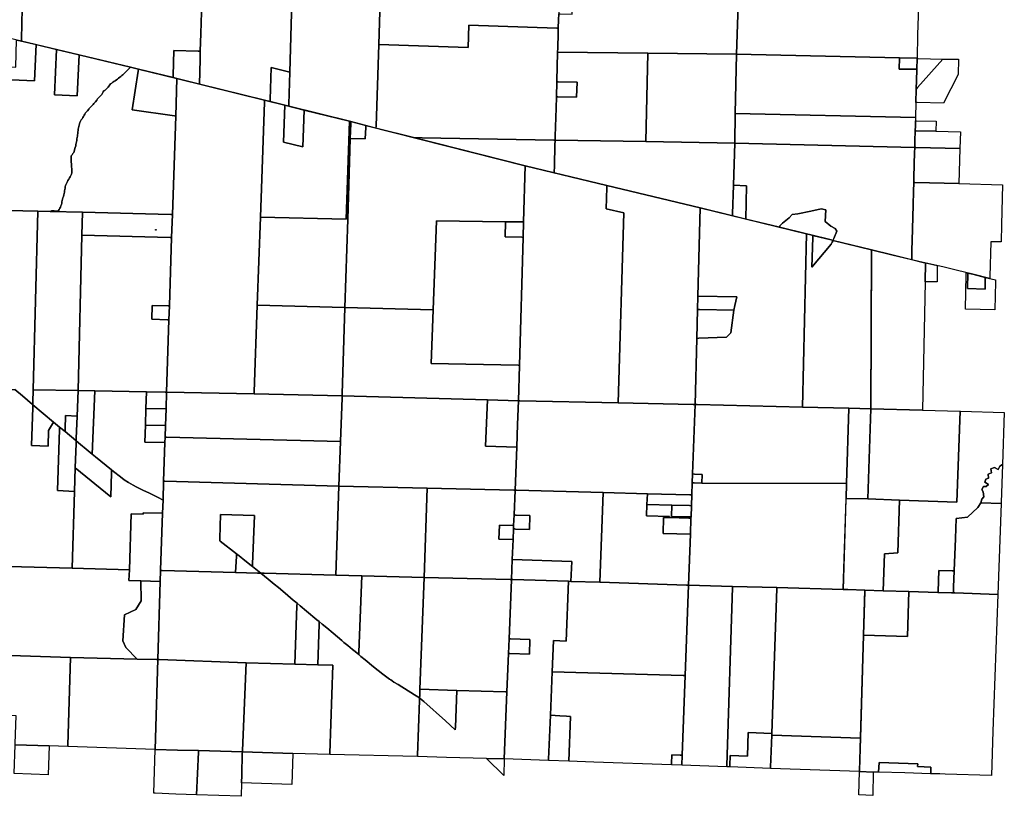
# Model space of a CAD drawing. Header units: feet. Extents: x 1267057 to 1687180, y 137439 to 673336.
# Tile 68 of 159: x 1340347 to 1355020, y 267760 to 279335. Entities that reach past the tile are written whole.
import ezdxf

# ---------------------------------------------------------------- set-up
doc = ezdxf.new("R2010")
doc.units = ezdxf.units.FT
doc.header["$MEASUREMENT"] = 0
doc.layers.add('mercercounty', color=247, linetype='Continuous')

msp = doc.modelspace()

# ---------------------------------------------------------------- linework, layer by layer
at = {"layer": 'mercercounty'}
for points in [[(1339250, 280452), (1340406, 280427), (1340406, 280420), (1340373, 279047), (1340372, 279016), (1340310, 279031), (1340013, 279103), (1339978, 279111), (1339979, 279142), (1339991, 279485), (1339710, 279496), (1339701, 279211), (1339700, 279180), (1339536, 279221), (1339549, 279682), (1339437, 279686), (1339444, 279721), (1339225, 279728), (1339236, 280055), (1339250, 280452)], [(1342633, 278472), (1342116, 278597), (1342001, 278625), (1340372, 279016), (1340373, 279047), (1340406, 280420), (1340406, 280427), (1340416, 280427), (1342100, 280372), (1342100, 280288), (1342581, 280282), (1342574, 280019), (1342747, 280015), (1342745, 279953), (1342736, 279612), (1343034, 279606), (1343064, 279605), (1343059, 279445), (1343045, 279127), (1343038, 278864), (1343008, 278864), (1342642, 278874), (1342634, 278503), (1342633, 278472)], [(1348390, 279687), (1348385, 279547), (1348381, 279422), (1348377, 279332), (1348373, 279206), (1348353, 279207), (1347038, 279252), (1347030, 278922), (1345697, 278963), (1345739, 280282), (1347892, 280218), (1347997, 280410), (1348393, 280397), (1348413, 280397), (1348412, 280352), (1348410, 280263), (1348408, 280203), (1348392, 279760), (1348390, 279687)], [(1344423, 280321), (1344372, 278554), (1344095, 278620), (1344082, 278144), (1344081, 278113), (1343997, 278134), (1343025, 278376), (1343036, 278742), (1343038, 278864), (1343045, 279127), (1343059, 279445), (1343064, 279605), (1343070, 279796), (1343073, 279947), (1343076, 280084), (1343082, 280275), (1343085, 280347), (1343085, 280361), (1343115, 280360), (1344423, 280321)], [(1345060, 280302), (1345739, 280282), (1345697, 278963), (1345658, 277750), (1345657, 277720), (1345282, 277815), (1345282, 277815), (1344357, 278045), (1344358, 278077), (1344372, 278554), (1344423, 280321), (1345060, 280302)], [(1348479, 279685), (1348593, 279870), (1348793, 280196), (1348864, 280194), (1348868, 280194), (1351072, 280153), (1351029, 278822), (1349709, 278837), (1348363, 278853), (1348365, 278909), (1348371, 279136), (1348373, 279206), (1348377, 279332), (1348381, 279422), (1348401, 279421), (1348582, 279418), (1348590, 279683), (1348479, 279685)], [(1353114, 280114), (1353427, 280108), (1353743, 280102), (1353758, 280102), (1353757, 280082), (1353748, 279723), (1353736, 279393), (1353729, 279111), (1353723, 278760), (1353459, 278766), (1351029, 278822), (1351072, 280153), (1353114, 280114)], [(1345657, 277720), (1345658, 277750), (1345697, 278963), (1347030, 278922), (1347038, 279252), (1348353, 279207), (1348373, 279206), (1348371, 279136), (1348365, 278909), (1348363, 278853), (1348363, 278846), (1348352, 278424), (1348352, 278409), (1348345, 278185), (1348340, 278018), (1348327, 277599), (1348326, 277541), (1348306, 277541), (1346346, 277576), (1346215, 277578), (1345657, 277720)], [(1339994, 278630), (1340289, 278625), (1340300, 279034), (1340310, 279031), (1340592, 278963), (1340566, 278425), (1339989, 278448), (1339994, 278630)], [(1341233, 278809), (1341205, 278201), (1340865, 278217), (1340897, 278890), (1341233, 278809)], [(1343038, 278864), (1343036, 278742), (1343025, 278376), (1342691, 278458), (1342633, 278472), (1342634, 278503), (1342642, 278874), (1343008, 278864), (1343038, 278864)], [(1348345, 278185), (1348365, 278184), (1348647, 278182), (1348653, 278406), (1348372, 278408), (1348352, 278409), (1348352, 278424), (1348363, 278846), (1348363, 278853), (1349709, 278837), (1349678, 277518), (1348326, 277541), (1348327, 277599), (1348340, 278018), (1348345, 278185)], [(1349709, 278837), (1351029, 278822), (1351011, 277938), (1351003, 277496), (1349678, 277518), (1349709, 278837)], [(1353459, 278766), (1353454, 278598), (1353718, 278595), (1353717, 278587), (1353713, 278432), (1353708, 278301), (1353702, 278100), (1353698, 277876), (1351011, 277938), (1351029, 278822), (1353459, 278766)], [(1353718, 278595), (1353454, 278598), (1353459, 278766), (1353723, 278760), (1353723, 278756), (1353723, 278755), (1353718, 278595)], [(1353702, 278100), (1353708, 278301), (1353729, 278325), (1354102, 278748), (1354338, 278744), (1354332, 278518), (1354113, 278093), (1353722, 278100), (1353702, 278100)], [(1353723, 278755), (1353738, 278755), (1354102, 278748), (1353729, 278325), (1353708, 278301), (1353713, 278432), (1353717, 278587), (1353718, 278595), (1353723, 278755)], [(1342116, 278597), (1342112, 278567), (1342024, 277991), (1342652, 277902), (1342672, 277899), (1342622, 276431), (1342602, 276432), (1341282, 276464), (1340803, 276475), (1340822, 276484), (1340842, 276488), (1340863, 276486), (1340883, 276481), (1340905, 276481), (1340924, 276490), (1340936, 276507), (1340944, 276525), (1340953, 276543), (1340962, 276561), (1340969, 276581), (1340974, 276602), (1340977, 276622), (1340982, 276642), (1340992, 276681), (1340998, 276702), (1341004, 276724), (1341009, 276745), (1341013, 276764), (1341017, 276784), (1341019, 276805), (1341023, 276825), (1341027, 276845), (1341031, 276864), (1341039, 276883), (1341049, 276903), (1341060, 276921), (1341066, 276940), (1341078, 276958), (1341089, 276976), (1341101, 276995), (1341111, 277014), (1341120, 277033), (1341125, 277053), (1341126, 277073), (1341126, 277094), (1341124, 277115), (1341121, 277135), (1341119, 277156), (1341118, 277177), (1341115, 277221), (1341115, 277242), (1341115, 277262), (1341115, 277282), (1341115, 277304), (1341127, 277321), (1341140, 277338), (1341152, 277354), (1341160, 277372), (1341166, 277393), (1341176, 277432), (1341182, 277453), (1341186, 277473), (1341188, 277495), (1341193, 277514), (1341199, 277536), (1341200, 277558), (1341203, 277580), (1341207, 277601), (1341209, 277621), (1341212, 277640), (1341215, 277661), (1341218, 277682), (1341220, 277702), (1341224, 277723), (1341229, 277744), (1341232, 277764), (1341237, 277784), (1341244, 277804), (1341254, 277823), (1341265, 277840), (1341278, 277858), (1341288, 277875), (1341298, 277893), (1341306, 277912), (1341318, 277929), (1341330, 277946), (1341344, 277961), (1341358, 277977), (1341380, 278001), (1341384, 278009), (1341397, 278026), (1341411, 278041), (1341427, 278055), (1341441, 278071), (1341454, 278084), (1341478, 278109), (1341496, 278136), (1341509, 278155), (1341521, 278168), (1341538, 278186), (1341551, 278201), (1341569, 278220), (1341569, 278222), (1341579, 278241), (1341589, 278258), (1341603, 278273), (1341619, 278286), (1341635, 278298), (1341650, 278312), (1341665, 278328), (1341677, 278345), (1341689, 278362), (1341702, 278378), (1341718, 278390), (1341734, 278403), (1341751, 278415), (1341762, 278420), (1341770, 278424), (1341788, 278436), (1341805, 278449), (1341822, 278463), (1341838, 278476), (1341855, 278487), (1341870, 278502), (1341885, 278515), (1341900, 278530), (1341914, 278544), (1341929, 278560), (1341943, 278575), (1341973, 278600), (1342001, 278625), (1342116, 278597)], [(1342691, 278458), (1342672, 277899), (1342652, 277902), (1342024, 277991), (1342112, 278567), (1342116, 278597), (1342691, 278458)], [(1344357, 278045), (1344081, 278113), (1344082, 278144), (1344095, 278620), (1344372, 278554), (1344358, 278077), (1344357, 278045)], [(1343888, 275079), (1343842, 273787), (1343841, 273757), (1342536, 273784), (1342571, 274862), (1342578, 275070), (1342611, 276086), (1342622, 276431), (1342672, 277899), (1342691, 278458), (1343997, 278134), (1343996, 278104), (1343935, 276391), (1343888, 275079)], [(1348345, 278185), (1348352, 278409), (1348372, 278408), (1348653, 278406), (1348647, 278182), (1348365, 278184), (1348345, 278185)], [(1343997, 278134), (1344296, 278060), (1344278, 277511), (1344569, 277438), (1344587, 277988), (1345260, 277821), (1345212, 276360), (1343935, 276391), (1343996, 278104), (1343997, 278134)], [(1344296, 278060), (1344587, 277988), (1344569, 277438), (1344278, 277511), (1344296, 278060)], [(1353697, 277829), (1353695, 277751), (1353693, 277680), (1353688, 277530), (1353686, 277429), (1353686, 277429), (1351003, 277496), (1351011, 277938), (1353698, 277876), (1353697, 277829)], [(1345194, 275046), (1343888, 275079), (1343935, 276391), (1345212, 276360), (1345260, 277821), (1345282, 277815), (1345282, 277815), (1345281, 277784), (1345274, 277566), (1345235, 276359), (1345194, 275046)], [(1345505, 277758), (1345504, 277728), (1345498, 277558), (1345274, 277566), (1345281, 277784), (1345282, 277815), (1345505, 277758)], [(1353693, 277680), (1353695, 277751), (1353697, 277829), (1353714, 277829), (1354005, 277824), (1354001, 277674), (1353709, 277679), (1353693, 277680)], [(1347587, 276323), (1346561, 276335), (1346511, 275012), (1345194, 275046), (1345235, 276359), (1345274, 277566), (1345498, 277558), (1345504, 277728), (1345505, 277758), (1347878, 277156), (1347855, 276320), (1347835, 276320), (1347587, 276323)], [(1354001, 277674), (1354365, 277664), (1354358, 277416), (1353704, 277428), (1353686, 277429), (1353688, 277530), (1353693, 277680), (1353709, 277679), (1354001, 277674)], [(1348311, 277052), (1347878, 277156), (1346215, 277578), (1346346, 277576), (1348306, 277541), (1348326, 277541), (1348323, 277465), (1348316, 277160), (1348311, 277052)], [(1350984, 276866), (1350972, 276442), (1350971, 276411), (1350486, 276529), (1349099, 276863), (1348311, 277052), (1348316, 277160), (1348323, 277465), (1348326, 277541), (1349678, 277518), (1351003, 277496), (1350984, 276866)], [(1353671, 276909), (1353668, 276776), (1353662, 276575), (1353652, 276211), (1353643, 275888), (1353641, 275805), (1353640, 275758), (1353345, 275832), (1353042, 275906), (1352466, 276046), (1352478, 276074), (1352525, 276183), (1352501, 276225), (1352435, 276255), (1352350, 276326), (1352361, 276502), (1352291, 276518), (1352139, 276480), (1351943, 276443), (1351860, 276432), (1351814, 276381), (1351715, 276304), (1351682, 276268), (1351677, 276264), (1351671, 276240), (1351166, 276363), (1351180, 276860), (1350984, 276866), (1351003, 277496), (1353686, 277429), (1353684, 277350), (1353679, 277187), (1353673, 276973), (1353671, 276909)], [(1354343, 276895), (1353688, 276908), (1353671, 276909), (1353673, 276973), (1353679, 277187), (1353684, 277350), (1353686, 277429), (1353686, 277429), (1353704, 277428), (1354358, 277416), (1354343, 276895)], [(1349099, 276863), (1349097, 276832), (1349086, 276515), (1349349, 276456), (1349266, 273624), (1347801, 273655), (1347781, 273655), (1347796, 274183), (1347849, 276090), (1347855, 276320), (1347878, 277156), (1349099, 276863)], [(1354804, 275478), (1354553, 275540), (1354324, 275595), (1354104, 275651), (1353809, 275718), (1353640, 275758), (1353641, 275805), (1353643, 275888), (1353652, 276211), (1353662, 276575), (1353668, 276776), (1353671, 276909), (1353688, 276908), (1354343, 276895), (1354994, 276874), (1354980, 276283), (1354974, 276022), (1354820, 276026), (1354805, 275509), (1354804, 275478)], [(1350437, 274584), (1350412, 273601), (1350382, 273601), (1349266, 273624), (1349349, 276456), (1349086, 276515), (1349097, 276832), (1349099, 276863), (1350486, 276529), (1350453, 275216), (1350448, 275016), (1350437, 274584)], [(1350971, 276411), (1350972, 276442), (1350984, 276866), (1351180, 276860), (1351166, 276363), (1350971, 276411)], [(1341282, 276464), (1341273, 276123), (1341217, 273807), (1340548, 273818), (1340616, 276480), (1340803, 276475), (1341282, 276464)], [(1341282, 276464), (1342602, 276432), (1342622, 276431), (1342611, 276086), (1342591, 276086), (1341273, 276123), (1341282, 276464)], [(1350412, 273601), (1350437, 274584), (1350467, 274586), (1350881, 274605), (1350944, 274670), (1350991, 275004), (1351002, 275073), (1351034, 275205), (1350453, 275216), (1350486, 276529), (1352070, 276143), (1352012, 273560), (1350442, 273600), (1350413, 273601), (1350412, 273601)], [(1351671, 276240), (1351677, 276264), (1351682, 276268), (1351715, 276304), (1351814, 276381), (1351860, 276432), (1351943, 276443), (1352139, 276480), (1352291, 276518), (1352361, 276502), (1352350, 276326), (1352435, 276255), (1352501, 276225), (1352525, 276183), (1352478, 276074), (1352466, 276046), (1352439, 276053), (1352138, 276126), (1352070, 276143), (1351671, 276240)], [(1346511, 275012), (1346561, 276335), (1347587, 276323), (1347580, 276096), (1347829, 276091), (1347849, 276090), (1347796, 274183), (1347776, 274184), (1346481, 274212), (1346511, 275012)], [(1347587, 276323), (1347835, 276320), (1347855, 276320), (1347849, 276090), (1347829, 276091), (1347580, 276096), (1347587, 276323)], [(1342381, 276207), (1342381, 276198), (1342372, 276198), (1342372, 276207), (1342381, 276207)], [(1341273, 276123), (1342591, 276086), (1342611, 276086), (1342578, 275070), (1342558, 275071), (1342321, 275077), (1342314, 274869), (1342551, 274863), (1342571, 274862), (1342536, 273784), (1342516, 273785), (1342236, 273789), (1341466, 273803), (1341217, 273807), (1341273, 276123)], [(1352705, 273543), (1352012, 273560), (1352070, 276143), (1352138, 276126), (1352168, 276119), (1352167, 276088), (1352154, 275646), (1352442, 275989), (1352456, 276018), (1352469, 276045), (1353042, 275906), (1353041, 275875), (1353032, 273534), (1352705, 273543)], [(1352168, 276119), (1352439, 276053), (1352469, 276045), (1352456, 276018), (1352442, 275989), (1352154, 275646), (1352167, 276088), (1352168, 276119)], [(1353032, 273534), (1353042, 275906), (1353345, 275832), (1353636, 275759), (1353809, 275718), (1353846, 275710), (1353840, 275430), (1353802, 273514), (1353032, 273534)], [(1354021, 275670), (1354019, 275428), (1353840, 275430), (1353846, 275710), (1354021, 275670)], [(1354890, 275457), (1354890, 275426), (1354881, 275011), (1354441, 275021), (1354452, 275533), (1354453, 275564), (1354478, 275558), (1354473, 275328), (1354733, 275320), (1354737, 275494), (1354890, 275457)], [(1354737, 275494), (1354733, 275320), (1354473, 275328), (1354478, 275558), (1354553, 275540), (1354737, 275494)], [(1350991, 275004), (1350478, 275015), (1350448, 275016), (1350453, 275216), (1351034, 275205), (1351002, 275073), (1350991, 275004)], [(1342571, 274862), (1342551, 274863), (1342314, 274869), (1342321, 275077), (1342558, 275071), (1342578, 275070), (1342571, 274862)], [(1343841, 273757), (1343842, 273787), (1343888, 275079), (1345194, 275046), (1345153, 273759), (1345152, 273729), (1343841, 273757)], [(1345194, 275046), (1346511, 275012), (1346481, 274212), (1347776, 274184), (1347796, 274183), (1347781, 273655), (1347318, 273668), (1345152, 273729), (1345153, 273759), (1345194, 275046)], [(1350437, 274584), (1350448, 275016), (1350478, 275015), (1350991, 275004), (1350944, 274670), (1350881, 274605), (1350467, 274586), (1350437, 274584)], [(1341131, 271160), (1339804, 271195), (1339141, 271213), (1339220, 273846), (1339851, 273830), (1340228, 273824), (1340275, 273823), (1340389, 273728), (1340539, 273598), (1340542, 273595), (1340541, 273557), (1340521, 272990), (1340770, 272976), (1340779, 273211), (1340837, 273311), (1340852, 273337), (1340939, 273264), (1340938, 273226), (1340910, 272316), (1341165, 272301), (1341131, 271160)], [(1340852, 273337), (1340542, 273595), (1340543, 273634), (1340548, 273818), (1341217, 273807), (1341202, 273424), (1341032, 273435), (1341024, 273233), (1341023, 273195), (1340939, 273264), (1340852, 273337)], [(1341202, 273424), (1341217, 273807), (1341466, 273803), (1341429, 272858), (1341336, 272933), (1341253, 273002), (1341188, 273057), (1341190, 273094), (1341202, 273424)], [(1342220, 273290), (1342212, 273040), (1342511, 273035), (1342492, 272457), (1342483, 272175), (1342410, 272215), (1342281, 272278), (1342182, 272325), (1342085, 272372), (1342036, 272397), (1341967, 272436), (1341906, 272476), (1341873, 272501), (1341722, 272620), (1341716, 272625), (1341478, 272819), (1341429, 272858), (1341466, 273803), (1342236, 273789), (1342228, 273540), (1342220, 273290)], [(1342228, 273540), (1342236, 273789), (1342516, 273785), (1342536, 273784), (1342528, 273535), (1342228, 273540)], [(1345152, 273729), (1345151, 273699), (1345128, 273049), (1342534, 273115), (1342514, 273115), (1342519, 273285), (1342528, 273535), (1342536, 273784), (1343841, 273757), (1345152, 273729)], [(1345128, 273049), (1345151, 273699), (1345152, 273729), (1347318, 273668), (1347291, 272978), (1347754, 272964), (1347729, 272322), (1347709, 272322), (1346422, 272352), (1345105, 272382), (1345128, 273049)], [(1347781, 273655), (1347767, 273300), (1347754, 272970), (1347754, 272964), (1347291, 272978), (1347318, 273668), (1347781, 273655)], [(1350375, 272564), (1350370, 272431), (1350364, 272252), (1350334, 272252), (1349701, 272269), (1349041, 272287), (1347749, 272321), (1347729, 272322), (1347754, 272964), (1347754, 272970), (1347767, 273300), (1347781, 273655), (1347801, 273655), (1349266, 273624), (1350382, 273601), (1350412, 273601), (1350375, 272564)], [(1340542, 273595), (1340852, 273337), (1340837, 273311), (1340779, 273211), (1340770, 272976), (1340521, 272990), (1340541, 273557), (1340542, 273595)], [(1342228, 273540), (1342528, 273535), (1342519, 273285), (1342220, 273290), (1342228, 273540)], [(1350412, 273601), (1350413, 273601), (1350442, 273600), (1352012, 273560), (1352705, 273543), (1352669, 272422), (1350515, 272429), (1350520, 272558), (1350405, 272562), (1350375, 272564), (1350412, 273601)], [(1353032, 273534), (1352986, 272191), (1352662, 272197), (1352669, 272422), (1352705, 273543), (1353032, 273534)], [(1353802, 273514), (1354361, 273499), (1354312, 272146), (1353458, 272175), (1352986, 272191), (1353032, 273534), (1353802, 273514)], [(1341188, 273057), (1341182, 273062), (1341023, 273195), (1341024, 273233), (1341032, 273435), (1341202, 273424), (1341190, 273094), (1341188, 273057)], [(1353599, 270812), (1353214, 270824), (1353236, 271375), (1353432, 271390), (1353458, 272175), (1354312, 272146), (1354361, 273499), (1354365, 273499), (1355020, 273482), (1354992, 272703), (1354956, 272682), (1354931, 272629), (1354872, 272661), (1354818, 272641), (1354830, 272581), (1354779, 272563), (1354786, 272503), (1354747, 272489), (1354728, 272444), (1354787, 272405), (1354749, 272377), (1354708, 272376), (1354686, 272334), (1354706, 272300), (1354714, 272221), (1354684, 272190), (1354671, 272135), (1354627, 272066), (1354473, 271922), (1354303, 271899), (1354292, 271600), (1354274, 271118), (1354243, 271119), (1354043, 271125), (1354033, 270813), (1354032, 270798), (1353599, 270812)], [(1341176, 272657), (1341165, 272301), (1340910, 272316), (1340938, 273226), (1340939, 273264), (1341023, 273195), (1341182, 273062), (1341188, 273057), (1341187, 273018), (1341176, 272657)], [(1342514, 273115), (1342511, 273035), (1342212, 273040), (1342220, 273290), (1342519, 273285), (1342514, 273115)], [(1345105, 272382), (1342512, 272457), (1342492, 272457), (1342511, 273035), (1342514, 273115), (1342534, 273115), (1345128, 273049), (1345105, 272382)], [(1341188, 273057), (1341253, 273002), (1341336, 272933), (1341429, 272858), (1341478, 272819), (1341716, 272625), (1341715, 272587), (1341704, 272225), (1341176, 272657), (1341187, 273018), (1341188, 273057)], [(1341131, 271160), (1341165, 272301), (1341176, 272657), (1341704, 272225), (1341715, 272587), (1341716, 272625), (1341722, 272620), (1341873, 272501), (1341906, 272476), (1341967, 272436), (1342036, 272397), (1342085, 272372), (1342182, 272325), (1342281, 272278), (1342410, 272215), (1342483, 272175), (1342476, 271979), (1342189, 271987), (1342188, 271964), (1342009, 271969), (1342009, 271968), (1341982, 271137), (1341131, 271160)], [(1354971, 272126), (1354671, 272135), (1354684, 272190), (1354714, 272221), (1354706, 272300), (1354686, 272334), (1354708, 272376), (1354749, 272377), (1354787, 272405), (1354728, 272444), (1354747, 272489), (1354786, 272503), (1354779, 272563), (1354830, 272581), (1354818, 272641), (1354872, 272661), (1354931, 272629), (1354956, 272682), (1354992, 272703), (1354972, 272141), (1354971, 272126)], [(1350370, 272431), (1350375, 272564), (1350405, 272562), (1350520, 272558), (1350515, 272429), (1350399, 272431), (1350370, 272431)], [(1343562, 271095), (1342468, 271124), (1342448, 271124), (1342448, 271129), (1342476, 271979), (1342483, 272175), (1342492, 272457), (1342512, 272457), (1345105, 272382), (1345060, 271056), (1343988, 271084), (1343939, 271085), (1343866, 271146), (1343816, 271185), (1343817, 271222), (1343847, 271945), (1343341, 271959), (1343329, 271604), (1343328, 271568), (1343336, 271561), (1343579, 271374), (1343577, 271338), (1343562, 271095)], [(1346422, 272352), (1346373, 271023), (1345444, 271047), (1345060, 271056), (1345105, 272382), (1346422, 272352)], [(1347714, 271953), (1347708, 271794), (1347498, 271799), (1347490, 271591), (1347700, 271585), (1347688, 271287), (1347677, 270991), (1347657, 270991), (1346373, 271023), (1346422, 272352), (1347709, 272322), (1347729, 272322), (1347714, 271953)], [(1351632, 270870), (1350969, 270889), (1350316, 270907), (1350343, 271666), (1350351, 271906), (1350352, 271924), (1350358, 272091), (1350364, 272252), (1350370, 272431), (1350399, 272431), (1350515, 272429), (1352669, 272422), (1352662, 272197), (1352661, 272190), (1352618, 270842), (1351632, 270870)], [(1347714, 271953), (1347729, 272322), (1347749, 272321), (1349041, 272287), (1348992, 270949), (1348562, 270963), (1348574, 271259), (1347688, 271287), (1347700, 271585), (1347706, 271744), (1347726, 271744), (1347736, 271743), (1347943, 271737), (1347951, 271946), (1347744, 271952), (1347734, 271952), (1347714, 271953)], [(1349041, 272287), (1349701, 272269), (1349695, 272109), (1349689, 271941), (1350032, 271932), (1350031, 271914), (1349943, 271917), (1349934, 271677), (1350343, 271666), (1350316, 270907), (1350286, 270908), (1348992, 270949), (1349041, 272287)], [(1350358, 272091), (1350328, 272092), (1350068, 272099), (1349695, 272109), (1349701, 272269), (1350334, 272252), (1350364, 272252), (1350358, 272091)], [(1353214, 270824), (1352940, 270833), (1352689, 270840), (1352618, 270842), (1352619, 270857), (1352662, 272197), (1352986, 272191), (1353458, 272175), (1353432, 271390), (1353236, 271375), (1353214, 270824)], [(1350351, 271906), (1350321, 271906), (1350031, 271914), (1350032, 271932), (1349689, 271941), (1349695, 272109), (1350068, 272099), (1350062, 271931), (1350322, 271924), (1350352, 271924), (1350351, 271906)], [(1350068, 272099), (1350328, 272092), (1350358, 272091), (1350352, 271924), (1350322, 271924), (1350062, 271931), (1350068, 272099)], [(1354971, 272126), (1354924, 270770), (1354924, 270770), (1354282, 270790), (1354262, 270791), (1354263, 270806), (1354265, 270877), (1354274, 271118), (1354292, 271600), (1354303, 271899), (1354473, 271922), (1354627, 272066), (1354671, 272135), (1354971, 272126)], [(1342448, 271124), (1342443, 270962), (1342151, 270971), (1341976, 270976), (1341982, 271137), (1342009, 271968), (1342009, 271969), (1342188, 271964), (1342189, 271987), (1342476, 271979), (1342448, 271129), (1342448, 271124)], [(1343579, 271374), (1343336, 271561), (1343328, 271568), (1343329, 271604), (1343341, 271959), (1343847, 271945), (1343817, 271222), (1343816, 271185), (1343797, 271200), (1343679, 271296), (1343642, 271325), (1343598, 271359), (1343579, 271374)], [(1347714, 271953), (1347734, 271952), (1347744, 271952), (1347951, 271946), (1347943, 271737), (1347736, 271743), (1347726, 271744), (1347706, 271744), (1347708, 271794), (1347714, 271953)], [(1350031, 271914), (1350321, 271906), (1350351, 271906), (1350343, 271666), (1349934, 271677), (1349943, 271917), (1350031, 271914)], [(1347706, 271744), (1347700, 271585), (1347490, 271591), (1347498, 271799), (1347708, 271794), (1347706, 271744)], [(1343562, 271095), (1343577, 271338), (1343579, 271374), (1343598, 271359), (1343642, 271325), (1343679, 271296), (1343797, 271200), (1343816, 271185), (1343866, 271146), (1343939, 271085), (1343891, 271086), (1343562, 271095)], [(1339756, 269874), (1339804, 271195), (1341131, 271160), (1341982, 271137), (1341976, 270976), (1342151, 270971), (1342159, 270671), (1342078, 270543), (1341911, 270463), (1341885, 270075), (1341930, 269977), (1342100, 269805), (1341102, 269831), (1339756, 269874)], [(1347677, 270991), (1347688, 271287), (1348574, 271259), (1348562, 270963), (1348528, 270964), (1347697, 270990), (1347677, 270991)], [(1343562, 271095), (1343891, 271086), (1343939, 271085), (1344048, 270996), (1344080, 270971), (1344141, 270921), (1344202, 270870), (1344301, 270787), (1344422, 270685), (1344481, 270637), (1344479, 270599), (1344449, 269731), (1343720, 269751), (1342427, 269797), (1342407, 269797), (1342443, 270962), (1342448, 271124), (1342468, 271124), (1343562, 271095)], [(1345444, 271047), (1345401, 269909), (1345400, 269871), (1345346, 269916), (1345307, 269948), (1345235, 270008), (1345180, 270054), (1345148, 270081), (1345017, 270191), (1344923, 270270), (1344856, 270325), (1344811, 270363), (1344776, 270392), (1344623, 270518), (1344525, 270600), (1344481, 270637), (1344422, 270685), (1344301, 270787), (1344202, 270870), (1344141, 270921), (1344080, 270971), (1344048, 270996), (1343939, 271085), (1343988, 271084), (1345060, 271056), (1345444, 271047)], [(1345444, 271047), (1346373, 271023), (1346311, 269355), (1346308, 269261), (1346306, 269225), (1346281, 269242), (1346257, 269258), (1346232, 269274), (1345986, 269425), (1345925, 269463), (1345897, 269481), (1345876, 269495), (1345858, 269508), (1345840, 269521), (1345759, 269580), (1345618, 269687), (1345494, 269792), (1345432, 269844), (1345400, 269871), (1345401, 269909), (1345444, 271047)], [(1346311, 269355), (1346373, 271023), (1347657, 270991), (1347677, 270991), (1347677, 270985), (1347641, 270107), (1347632, 269887), (1347608, 269316), (1347588, 269316), (1346862, 269338), (1346311, 269355)], [(1354262, 270791), (1354232, 270792), (1354032, 270798), (1354033, 270813), (1354043, 271125), (1354243, 271119), (1354274, 271118), (1354265, 270877), (1354263, 270806), (1354262, 270791)], [(1342407, 269797), (1342387, 269798), (1342100, 269805), (1341930, 269977), (1341885, 270075), (1341911, 270463), (1342078, 270543), (1342159, 270671), (1342151, 270971), (1342443, 270962), (1342407, 269797)], [(1347567, 268317), (1347608, 269316), (1347632, 269887), (1347652, 269886), (1347943, 269876), (1347951, 270096), (1347661, 270106), (1347641, 270107), (1347677, 270985), (1347677, 270991), (1347697, 270990), (1348528, 270964), (1348493, 270073), (1348301, 270081), (1348282, 269617), (1348256, 268967), (1348229, 268314), (1348228, 268294), (1347567, 268317)], [(1350265, 269558), (1350236, 269558), (1348282, 269617), (1348301, 270081), (1348493, 270073), (1348528, 270964), (1348562, 270963), (1348992, 270949), (1350286, 270908), (1350316, 270907), (1350265, 269558)], [(1350316, 270907), (1350969, 270889), (1350968, 270874), (1350883, 268220), (1350883, 268200), (1350216, 268224), (1350222, 268372), (1350265, 269558), (1350316, 270907)], [(1351555, 268697), (1351205, 268710), (1351193, 268358), (1350937, 268367), (1350932, 268218), (1350931, 268198), (1350883, 268200), (1350883, 268220), (1350968, 270874), (1350969, 270889), (1351632, 270870), (1351631, 270855), (1351555, 268697)], [(1351554, 268670), (1351555, 268697), (1351631, 270855), (1351632, 270870), (1352618, 270842), (1352689, 270840), (1352940, 270833), (1352940, 270818), (1352920, 270162), (1352875, 268624), (1351554, 268670)], [(1354828, 268070), (1354138, 268090), (1354059, 268093), (1353924, 268096), (1353925, 268194), (1353729, 268205), (1353732, 268245), (1353154, 268262), (1353147, 268119), (1353067, 268121), (1352860, 268127), (1352920, 270162), (1353576, 270143), (1353599, 270812), (1354032, 270798), (1354232, 270792), (1354262, 270791), (1354282, 270790), (1354924, 270770), (1354851, 268729), (1354828, 268070)], [(1352920, 270162), (1352940, 270833), (1353214, 270824), (1353599, 270812), (1353576, 270143), (1352920, 270162)], [(1344481, 270637), (1344525, 270600), (1344623, 270518), (1344776, 270392), (1344811, 270363), (1344810, 270325), (1344789, 269721), (1344449, 269731), (1344479, 270599), (1344481, 270637)], [(1344968, 268385), (1344968, 268405), (1345014, 269715), (1344789, 269721), (1344810, 270325), (1344811, 270363), (1344856, 270325), (1344923, 270270), (1345017, 270191), (1345148, 270081), (1345180, 270054), (1345235, 270008), (1345307, 269948), (1345346, 269916), (1345400, 269871), (1345432, 269844), (1345494, 269792), (1345618, 269687), (1345759, 269580), (1345840, 269521), (1345858, 269508), (1345876, 269495), (1345897, 269481), (1345925, 269463), (1345986, 269425), (1346232, 269274), (1346257, 269258), (1346281, 269242), (1346306, 269225), (1346305, 269189), (1346275, 268371), (1346274, 268351), (1344969, 268385), (1344968, 268385)], [(1347632, 269887), (1347641, 270107), (1347661, 270106), (1347951, 270096), (1347943, 269876), (1347652, 269886), (1347632, 269887)], [(1341102, 269831), (1341063, 268522), (1341063, 268502), (1340784, 268511), (1340279, 268528), (1340280, 268548), (1340293, 268957), (1339724, 268994), (1339756, 269874), (1341102, 269831)], [(1341063, 268502), (1341063, 268522), (1341102, 269831), (1342100, 269805), (1342387, 269798), (1342407, 269797), (1342365, 268458), (1341063, 268502)], [(1343666, 268422), (1343012, 268440), (1342699, 268449), (1342365, 268458), (1342407, 269797), (1342427, 269797), (1343720, 269751), (1343667, 268442), (1343666, 268422)], [(1343720, 269751), (1344449, 269731), (1344789, 269721), (1345014, 269715), (1344968, 268405), (1344968, 268385), (1344417, 268400), (1343666, 268422), (1343667, 268442), (1343720, 269751)], [(1350265, 269558), (1350222, 268372), (1350192, 268373), (1350067, 268377), (1350062, 268250), (1350062, 268230), (1348904, 268270), (1348529, 268283), (1348556, 268949), (1348495, 268954), (1348398, 268961), (1348256, 268967), (1348282, 269617), (1350236, 269558), (1350265, 269558)], [(1347302, 268324), (1346707, 268340), (1346274, 268351), (1346275, 268371), (1346305, 269189), (1346306, 269225), (1346312, 269221), (1346346, 269195), (1346372, 269174), (1346691, 268884), (1346839, 268751), (1346841, 268790), (1346862, 269338), (1347588, 269316), (1347608, 269316), (1347567, 268317), (1347302, 268324)], [(1346311, 269355), (1346862, 269338), (1346841, 268790), (1346839, 268751), (1346691, 268884), (1346372, 269174), (1346346, 269195), (1346312, 269221), (1346306, 269225), (1346308, 269261), (1346311, 269355)], [(1348228, 268294), (1348229, 268314), (1348256, 268967), (1348398, 268961), (1348495, 268954), (1348556, 268949), (1348529, 268283), (1348228, 268294)], [(1351554, 268670), (1351537, 268196), (1351536, 268176), (1350931, 268198), (1350932, 268218), (1350937, 268367), (1351193, 268358), (1351205, 268710), (1351555, 268697), (1351554, 268670)], [(1351554, 268670), (1352875, 268624), (1352860, 268147), (1352860, 268127), (1351536, 268176), (1351537, 268196), (1351554, 268670)], [(1340784, 268511), (1340770, 268081), (1340263, 268098), (1340278, 268528), (1340279, 268528), (1340784, 268511)], [(1342345, 267806), (1342365, 268458), (1342699, 268449), (1343012, 268440), (1343011, 268420), (1342984, 267783), (1342675, 267794), (1342365, 267806), (1342345, 267806)], [(1343647, 267760), (1342984, 267783), (1343011, 268420), (1343012, 268440), (1343666, 268422), (1343665, 268402), (1343656, 268075), (1343652, 267959), (1343647, 267760)], [(1344417, 268400), (1344404, 267938), (1343652, 267959), (1343656, 268075), (1343665, 268402), (1343666, 268422), (1344417, 268400)], [(1350216, 268224), (1350062, 268230), (1350062, 268250), (1350067, 268377), (1350192, 268373), (1350222, 268372), (1350216, 268224)], [(1347563, 268069), (1347302, 268324), (1347567, 268317), (1347563, 268069)], [(1353147, 268119), (1353154, 268262), (1353732, 268245), (1353729, 268205), (1353925, 268194), (1353924, 268096), (1353922, 268096), (1353538, 268108), (1353147, 268119)], [(1352860, 268127), (1353067, 268121), (1353061, 267772), (1352852, 267780), (1352860, 268127)]]:
    msp.add_lwpolyline(points, close=True, dxfattribs=at)
for points in [[(1339989, 278448), (1340566, 278425), (1340592, 278963), (1340897, 278890), (1340865, 278217), (1341205, 278201), (1341233, 278809), (1342001, 278625), (1342001, 278625), (1341973, 278600), (1341943, 278575), (1341929, 278560), (1341914, 278544), (1341900, 278530), (1341885, 278515), (1341870, 278502), (1341855, 278487), (1341838, 278476), (1341822, 278463), (1341805, 278449), (1341788, 278436), (1341770, 278424), (1341762, 278420), (1341751, 278415), (1341734, 278403), (1341718, 278390), (1341702, 278378), (1341689, 278362), (1341677, 278345), (1341665, 278328), (1341650, 278312), (1341635, 278298), (1341619, 278286), (1341603, 278273), (1341589, 278258), (1341579, 278241), (1341569, 278222), (1341569, 278220), (1341551, 278201), (1341538, 278186), (1341521, 278168), (1341509, 278155), (1341496, 278136), (1341478, 278109), (1341454, 278084), (1341441, 278071), (1341427, 278055), (1341411, 278041), (1341397, 278026), (1341384, 278009), (1341380, 278001), (1341358, 277977), (1341344, 277961), (1341330, 277946), (1341318, 277929), (1341306, 277912), (1341298, 277893), (1341288, 277875), (1341278, 277858), (1341265, 277840), (1341254, 277823), (1341244, 277804), (1341237, 277784), (1341232, 277764), (1341229, 277744), (1341224, 277723), (1341220, 277702), (1341218, 277682), (1341215, 277661), (1341212, 277640), (1341209, 277621), (1341207, 277601), (1341203, 277580), (1341200, 277558), (1341199, 277536), (1341193, 277514), (1341188, 277495), (1341186, 277473), (1341182, 277453), (1341176, 277432), (1341166, 277393), (1341160, 277372), (1341152, 277354), (1341140, 277338), (1341127, 277321), (1341115, 277304), (1341115, 277282), (1341115, 277262), (1341115, 277242), (1341115, 277221), (1341118, 277177), (1341119, 277156), (1341121, 277135), (1341124, 277115), (1341126, 277094), (1341126, 277073), (1341125, 277053), (1341120, 277033), (1341111, 277014), (1341101, 276995), (1341089, 276976), (1341078, 276958), (1341066, 276940), (1341060, 276921), (1341049, 276903), (1341039, 276883), (1341031, 276864), (1341027, 276845), (1341023, 276825), (1341019, 276805), (1341017, 276784), (1341013, 276764), (1341009, 276745), (1341004, 276724), (1340998, 276702), (1340992, 276681), (1340982, 276642), (1340977, 276622), (1340974, 276602), (1340969, 276581), (1340962, 276561), (1340953, 276543), (1340944, 276525), (1340936, 276507), (1340924, 276490), (1340905, 276481), (1340883, 276481), (1340863, 276486), (1340842, 276488), (1340822, 276484), (1340803, 276475), (1340616, 276480), (1339935, 276496)], [(1339935, 276496), (1340616, 276480), (1340616, 276480), (1340548, 273818), (1340543, 273634), (1340542, 273595), (1340539, 273598), (1340389, 273728), (1340275, 273823)]]:
    msp.add_lwpolyline(points, dxfattribs=at)

doc.saveas('drawing.dxf')
